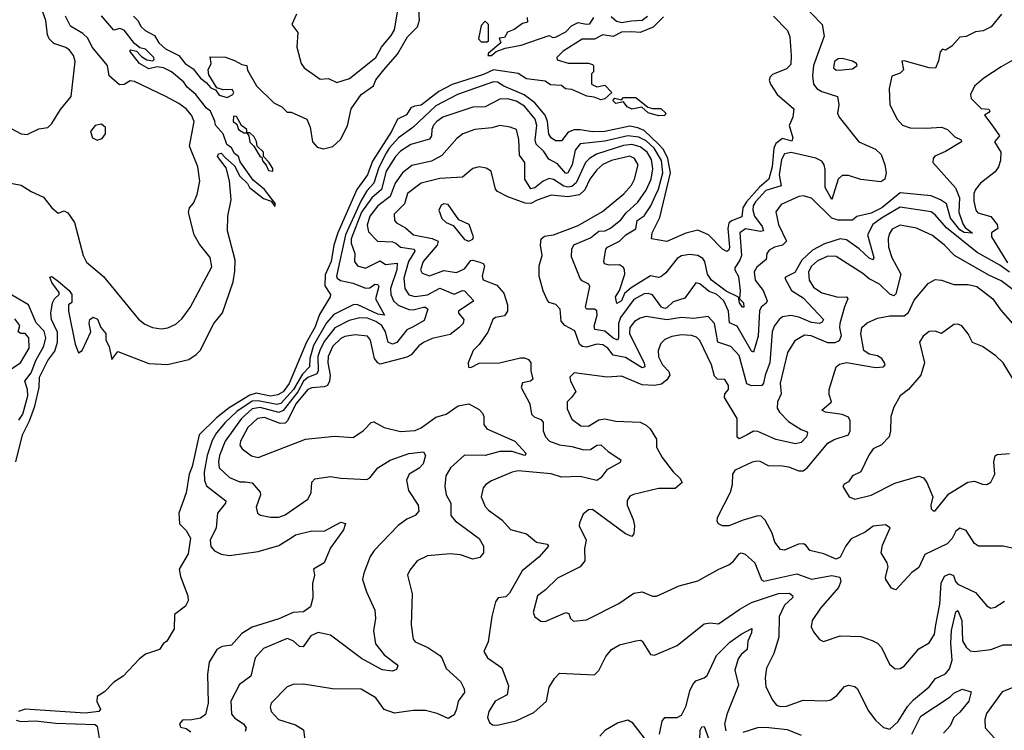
# Model space of a CAD drawing. Extents: x 1552033 to 1694788, y 811965 to 917215.
# Tile 150 of 256: x 1601399 to 1606170, y 864703 to 868148. Entities that reach past the tile are written whole.
import ezdxf

# ---------------------------------------------------------------- set-up
doc = ezdxf.new("R2010")
doc.units = 0

msp = doc.modelspace()

# ---------------------------------------------------------------- linework, layer by layer
at = {"layer": '0CON20XD'}
for points in [[(1601355, 867621.4), (1601406.7, 867595), (1601435, 867591.5), (1601491.5, 867618.5), (1601535, 867625.6), (1601555, 867644.2), (1601597.5, 867712.5), (1601648.8, 867775), (1601668.2, 867945), (1601659.1, 867975), (1601640.1, 868000.1), (1601623.1, 868013.1), (1601565, 868031.8), (1601541.2, 868055), (1601533.1, 868075), (1601526.1, 868143.9), (1601483.8, 868263.8)], [(1605187.7, 868227.7), (1605286.7, 868125), (1605297.3, 868067.3), (1605245.7, 867925), (1605240.2, 867875), (1605245.6, 867835.6), (1605260.8, 867815), (1605285, 867800.3), (1605362, 867775), (1605368.5, 867735), (1605361.2, 867695), (1605370.4, 867675), (1605465.4, 867555.4), (1605545, 867519.7), (1605572.7, 867495), (1605591.4, 867445), (1605597.6, 867405), (1605591.6, 867375), (1605572.3, 867362.3), (1605475, 867373.2), (1605415, 867393.3), (1605385, 867392.4), (1605364.3, 867375), (1605335, 867275.7), (1605302.2, 867335), (1605302.3, 867422.3), (1605297.5, 867445), (1605285, 867461.9), (1605256.3, 867476.3), (1605136.6, 867503.4), (1605105, 867497), (1605090.6, 867469.4), (1605079.6, 867395), (1605088, 867342), (1605015, 867320.1), (1604964.1, 867265), (1604952.7, 867245), (1604951.4, 867225), (1604960.1, 867195), (1604996.3, 867145), (1605003.5, 867125), (1604989, 867121), (1604916, 867134), (1604888.6, 867115), (1604896.4, 867005), (1604888.6, 866981.4), (1604863.8, 866945), (1604863.6, 866935), (1604882.3, 866902.3), (1604890.6, 866835), (1604886.7, 866795), (1604906.7, 866775), (1604907.8, 866755), (1604901.4, 866755), (1604887.3, 866775), (1604882.5, 866802.5), (1604822, 866832), (1604751.7, 866885), (1604732, 866915), (1604719.4, 866975), (1604709.8, 866989.8), (1604684.8, 867004.8), (1604645, 867008.9), (1604605, 867002.4), (1604585, 866989.4), (1604529.5, 866920.5), (1604505, 866901.1), (1604495, 866897.8), (1604455, 866906.2), (1604362.4, 866847.6), (1604328.9, 866821.1), (1604314.6, 866785), (1604292.5, 866772.5), (1604285.4, 866805), (1604305.3, 866834.7), (1604331.6, 866915), (1604330.4, 866935), (1604325, 866946.7), (1604305, 866959.3), (1604255, 866958.2), (1604233.3, 866965), (1604229.6, 866975), (1604239.1, 867035), (1604247.8, 867045), (1604305, 867074.3), (1604336.6, 867105), (1604385, 867134.7), (1604391, 867175), (1604425, 867197.8), (1604457.8, 867245), (1604478.3, 867291.7)], [(1601950.3, 868165), (1601972.6, 868142.6), (1601985.4, 868115), (1602006.9, 868095), (1602051.7, 868071.7), (1602073.3, 868035), (1602105, 868006.2), (1602170, 867975), (1602201.1, 867935), (1602239.6, 867909.6), (1602275, 867863.9), (1602303.4, 867843.4), (1602325, 867816.9), (1602348, 867808), (1602365, 867782.2), (1602405, 867770), (1602432.5, 867785), (1602437.5, 867795), (1602429.3, 867809.3), (1602385, 867807.5), (1602355, 867817.5), (1602315, 867880), (1602312.5, 867905), (1602327.5, 867935), (1602321.7, 867968.3), (1602396.4, 867966.4), (1602440.7, 867950.7), (1602475, 867930), (1602500, 867925), (1602503, 867903), (1602547, 867827), (1602630, 867745), (1602670, 867725), (1602695, 867700), (1602715, 867700), (1602790, 867665), (1602806.8, 867626.8), (1602818.1, 867555), (1602840.6, 867530.6), (1602871.3, 867521.3), (1602917.1, 867532.9), (1602953.6, 867566.4), (1602987.1, 867632.9), (1603005.7, 867715), (1603053.1, 867785), (1603112.7, 867827.3), (1603125, 867855.8), (1603162.9, 867905), (1603229.8, 867980.2), (1603277.8, 868065), (1603326.2, 868113.8), (1603335.7, 868145), (1603332.5, 868195)], [(1602741.1, 868175), (1602718.5, 868125), (1602746.8, 868085), (1602742.1, 868015), (1602762.9, 867935), (1602777.1, 867915), (1602855, 867858.8), (1602895, 867862), (1602935, 867842.9), (1602997, 867863), (1603125.3, 867965), (1603152.7, 868015), (1603199.2, 868070.8), (1603215, 868099.2), (1603230.2, 868185)], [(1606156.2, 868175), (1606106.4, 868113.6), (1606067, 868093), (1606030.7, 868089.3), (1605985, 868066.7), (1605955, 868063.3), (1605915, 868020), (1605885, 868000), (1605870, 868005), (1605858.3, 867991.7), (1605851.7, 867948.3), (1605836.4, 867913.6), (1605805.5, 867914.5), (1605685, 867948.9), (1605673.5, 867946.5), (1605681.2, 867905), (1605665, 867888), (1605625.5, 867874.5), (1605611.5, 867815), (1605615.6, 867735), (1605651.4, 867665), (1605677.1, 867637.1), (1605714, 867624), (1605791.5, 867621.5), (1605865, 867627.2), (1605894.5, 867615), (1605929.6, 867579.6), (1605960.8, 867565), (1605961.9, 867555), (1605885, 867509), (1605833, 867487), (1605824.6, 867475), (1605823.8, 867455), (1605933.1, 867333.1), (1605952.4, 867285), (1605949.3, 867215), (1605968.5, 867158.5), (1605980.7, 867140.7), (1606015, 867112.5), (1605975, 867116.9), (1605955, 867129.2), (1605909.6, 867185), (1605889, 867255), (1605860.8, 867275), (1605815, 867293.4), (1605665, 867307.7), (1605575.8, 867235), (1605525, 867210.5), (1605455, 867194.5), (1605433.6, 867176.4), (1605365, 867176.5), (1605335, 867185.9), (1605235, 867281.9), (1605195.5, 867294.5), (1605175, 867290.9), (1605088.5, 867251.5), (1605063.2, 867216.8), (1605075.8, 867155), (1605115.2, 867075), (1605095, 867055.2), (1605055.7, 867045), (1605030, 867030), (1605019.5, 867015), (1605015.5, 866985), (1604971.2, 866948.8), (1604957.7, 866925), (1604962.5, 866885), (1605001.5, 866835), (1605020.4, 866785), (1605015.8, 866774.2), (1604992.4, 866755), (1604984.1, 866735.9), (1604976.6, 866613.4), (1604955, 866535.7), (1604945, 866541.5), (1604875, 866661.5), (1604838.5, 866678.5), (1604833.6, 866735), (1604810.5, 866785), (1604775, 866817), (1604740.5, 866830.5), (1604695, 866867.5), (1604675, 866872), (1604621.4, 866798.6), (1604565, 866780.4), (1604535, 866751.7), (1604525, 866747.4), (1604508.3, 866755), (1604465, 866813.6), (1604445, 866821.2), (1604425, 866819), (1604375, 866790.7), (1604309.7, 866705), (1604300.6, 866675), (1604300.2, 866605), (1604295.2, 866594.8), (1604275, 866604.5), (1604235, 866638.7), (1604185.3, 866645.3), (1604183, 866663), (1604197.2, 866715), (1604196.3, 866736.3), (1604185, 866744.7), (1604146, 866745), (1604140.6, 866755), (1604161.5, 866855), (1604156.3, 866866.3), (1604125, 866881.3), (1604115, 866893.1), (1604072.4, 866997.6), (1604073.9, 867035), (1604084.1, 867055.9), (1604165, 867091), (1604205, 867122), (1604235.8, 867125), (1604262.4, 867137.6), (1604311.7, 867178.3), (1604338.4, 867211.6), (1604395, 867263.1), (1604435, 867321.2), (1604459.2, 867375), (1604467.4, 867425), (1604460.3, 867470.3), (1604439.7, 867505), (1604405, 867530.7), (1604365, 867543), (1604325, 867538.5), (1604193.8, 867496.2), (1604159.7, 867475), (1604140.8, 867455), (1604095, 867357.3), (1604075, 867338.5), (1604055, 867335.4), (1604035, 867340.7), (1603985, 867373.5), (1603965, 867378.3), (1603935, 867365.6), (1603895, 867332), (1603875, 867327.9), (1603847.4, 867375), (1603847.3, 867455), (1603820.4, 867490.4), (1603817.6, 867567.6), (1603806.7, 867615), (1603775, 867627.5), (1603725, 867634.2), (1603686.7, 867623.3), (1603605, 867615.9), (1603545.7, 867595), (1603517.5, 867572.5), (1603445, 867489.7), (1603395, 867462.7), (1603299.2, 867440.8), (1603253.9, 867405), (1603217.9, 867355), (1603195, 867291.3), (1603134.4, 867245.6), (1603095, 867196), (1603082.2, 867152.2), (1603089, 867119), (1603133.5, 867073.5), (1603205, 867071.2), (1603222.1, 867065), (1603244.8, 867044.8), (1603310.9, 867035), (1603313.3, 867025), (1603283.1, 866975), (1603260.4, 866895), (1603265.2, 866845), (1603285, 866814.8), (1603315, 866806.2), (1603375, 866814.6), (1603435, 866846.6), (1603505, 866817.1), (1603545, 866835.4), (1603553.8, 866833.8), (1603600, 866785), (1603525.6, 866735), (1603525.8, 866725), (1603551.5, 866695), (1603547.3, 866675), (1603529.2, 866655), (1603485, 866621.6), (1603398, 866602), (1603355, 866582.5), (1603332.8, 866567.2), (1603296.2, 866523.8)], [(1601380.7, 866005), (1601412.1, 866135), (1601447.3, 866202.7), (1601472.8, 866275), (1601494.2, 866365), (1601495.5, 866415), (1601534.8, 866495), (1601568.8, 866541.2), (1601583.1, 866585), (1601583, 866633), (1601552.5, 866695), (1601550, 866725), (1601557.5, 866775), (1601567.5, 866795), (1601591.2, 866815), (1601590, 866825), (1601554.1, 866874.1), (1601545, 866900), (1601555, 866902.5), (1601585, 866880.4), (1601638.9, 866835), (1601652.5, 866815), (1601652.5, 866777.5), (1601636, 866765), (1601635.6, 866735), (1601668, 866575), (1601683.6, 866533.6), (1601702.5, 866545), (1601744, 866635), (1601735.3, 866675), (1601738.9, 866695), (1601755.4, 866705.4), (1601776.6, 866696.6), (1601792.9, 866655), (1601817.2, 866627.2), (1601816.9, 866595), (1601833.4, 866563.4), (1601845, 866500), (1601875, 866540), (1602025, 866481.4), (1602115, 866475.7), (1602218.7, 866501.3), (1602255, 866524.3), (1602273.1, 866545), (1602340, 866675), (1602382.6, 866727.4), (1602433.6, 866876.4), (1602441.5, 866928.5), (1602442.7, 866982.7), (1602406.7, 867125), (1602407.5, 867195), (1602424, 867275), (1602415.9, 867365.9), (1602400, 867430), (1602357.5, 867485), (1602361.7, 867498.3), (1602375, 867500), (1602395, 867480), (1602439.3, 867439.3), (1602465, 867390), (1602503, 867353), (1602512.5, 867335), (1602581.2, 867281.2), (1602618.3, 867268.3), (1602635, 867242.5), (1602638.8, 867255), (1602585.8, 867325), (1602530.2, 867370.2), (1602468.2, 867458.2), (1602458.9, 867485), (1602439.5, 867499.5), (1602425, 867526.7), (1602402.7, 867542.7), (1602385.2, 867595), (1602347.1, 867637.1), (1602345, 867656.7), (1602323.6, 867705), (1602305, 867718.9), (1602252.5, 867785), (1602210.4, 867820.4), (1602194.4, 867845), (1602135, 867895.2), (1602096.2, 867915), (1602065, 867920), (1602025, 867909.4), (1601979.6, 867935), (1601932.5, 867995), (1601938.3, 868001.7), (1601965.8, 867995.8), (1601989.1, 867969.1), (1602015, 867952.5), (1602045, 867948), (1602050.8, 867955), (1602048.5, 867965), (1602008.2, 868005), (1601980.6, 868010.6), (1601955, 868031.9), (1601905, 868097.8), (1601884.3, 868105.7), (1601855, 868097.5), (1601796.2, 868166.2)], [(1604518.3, 868161.7), (1604468.5, 868111.5), (1604405, 868086.2), (1604365, 868089.7), (1604315, 868087.8), (1604275, 868067.1), (1604225, 868074.6), (1604185, 868053.1), (1604125, 868053.8), (1604032.2, 867995), (1604002.5, 867965), (1604003, 867953), (1604057, 867937), (1604155, 867937.5), (1604175, 867930), (1604180, 867925), (1604180, 867895), (1604170, 867885), (1604170, 867835), (1604195, 867822.5), (1604235, 867830), (1604267.5, 867795), (1604235, 867764.2), (1604215, 867760), (1604182.7, 867772.7), (1604146.4, 867776.4), (1604075, 867810), (1604043.2, 867813.2), (1604025, 867828.1), (1603971.8, 867831.8), (1603945, 867849.4), (1603855, 867860.8), (1603815, 867887.3), (1603695, 867905.3), (1603647.1, 867882.9), (1603495, 867834.2), (1603430.8, 867799.2), (1603345, 867733.1), (1603312, 867728), (1603295, 867720), (1603273, 867687), (1603230, 867665), (1603201, 867605), (1603108.6, 867461.4), (1603084.5, 867395), (1603033, 867325), (1602940.9, 867115), (1602920.6, 867055), (1602908.3, 866975), (1602879.7, 866910.3), (1602878.4, 866858.4), (1602905.8, 866815), (1602904, 866805), (1602851.1, 866718.9), (1602829.6, 866655), (1602788.8, 866585), (1602705.5, 866385), (1602675, 866344.4), (1602650.4, 866329.6), (1602615, 866322.6), (1602545, 866336.8), (1602515, 866328.4), (1602414, 866266), (1602352.4, 866217.6), (1602269.2, 866135), (1602235, 865981.2), (1602220.9, 865945), (1602205.3, 865854.7), (1602170, 865755), (1602174.1, 865704.1), (1602205, 865672.5), (1602227.5, 865635), (1602215, 865559.2), (1602171.9, 865485), (1602178.3, 865448.3), (1602214, 865355), (1602215, 865330), (1602202.5, 865305), (1602150, 865265), (1602148, 865195), (1602112.5, 865135), (1602095, 865122.5), (1602075.8, 865094.2), (1602008.1, 865071.9), (1601980, 865050), (1601900.6, 864965), (1601855, 864936.7), (1601809.6, 864890.4), (1601775, 864867.1), (1601773.5, 864843.5), (1601791.2, 864805), (1601782.5, 864795), (1601716.4, 864786.4), (1601425, 864806.2), (1601393.8, 864795)], [(1601882.7, 867832.7), (1601832.1, 867875), (1601824.6, 867925), (1601750.4, 868015), (1601728.6, 868058.6), (1601705, 868080.8), (1601645.9, 868115.9), (1601620.5, 868165)], [(1605051.1, 868165), (1605120, 868095), (1605130, 868065), (1605137.5, 867975), (1605135, 867930), (1605115, 867909.4), (1605047.4, 867882.6), (1605035, 867871.2), (1605031.1, 867855), (1605036.9, 867835), (1605069.4, 867785), (1605150, 867715), (1605144.8, 867675), (1605126.7, 867635), (1605144.8, 867575), (1605140.4, 867559.6), (1605095, 867571.6), (1605062.5, 867547.5), (1605052.4, 867525), (1605044.7, 867435), (1605029, 867375), (1604983.9, 867336.1), (1604920.3, 867265), (1604902.8, 867235), (1604898.3, 867191.7), (1604847.7, 867172.3), (1604835, 867161.2), (1604830, 867135), (1604838.8, 867045), (1604835, 867030.3), (1604825, 867024.8), (1604805, 867035.2), (1604736.6, 867105), (1604685, 867128.1), (1604627, 867113), (1604535, 867073.3), (1604460, 867085), (1604464.2, 867115), (1604501.6, 867188.4), (1604552.1, 867405), (1604539.6, 867475), (1604518.4, 867518.4), (1604495, 867544.7), (1604425, 867611.3), (1604395, 867624.2), (1604355, 867631.5), (1604235, 867606.4), (1604175, 867603.8), (1604115.5, 867614.5), (1604085, 867613.7), (1604057.3, 867602.7), (1604025, 867560.5), (1603995, 867560.8), (1603975, 867574.6), (1603963, 867593), (1603956.6, 867655), (1603945.5, 867685.5), (1603895.2, 867745), (1603843.5, 867783.5), (1603745.1, 867825.1), (1603715, 867844.7), (1603695, 867847.3), (1603521.2, 867785), (1603415, 867730.3), (1603304.4, 867625.6), (1603235, 867574.8), (1603189.2, 867525), (1603175, 867501), (1603139.2, 867430.8), (1603114.4, 867355.6), (1603081.6, 867318.4), (1603051.7, 867268.3), (1602978.4, 867105), (1602934.5, 866905), (1602937.3, 866895), (1602953.1, 866883.1), (1603015, 866871.1), (1603075, 866845.9), (1603095, 866847.5), (1603120, 866865), (1603135, 866864.5), (1603139.8, 866855), (1603122.8, 866795), (1603166.2, 866715), (1603135, 866720.6), (1603035, 866767.5), (1603015, 866764.9), (1602921.7, 866718.3), (1602885, 866679), (1602822, 866568), (1602805.4, 866505), (1602802.6, 866465), (1602769.9, 866430.1), (1602725.1, 866354.9), (1602665, 866287.7), (1602645, 866282.8), (1602555, 866301), (1602525, 866298.8), (1602451.2, 866248.8), (1602394.8, 866195), (1602352.3, 866145), (1602332.3, 866107.7), (1602307.6, 866035), (1602292.6, 865955), (1602293.9, 865913.9), (1602305, 865888.5), (1602398.2, 865815), (1602397.1, 865805), (1602357.5, 865755), (1602350.9, 865685), (1602322.3, 865625), (1602324.8, 865594.8), (1602343.2, 865573.2), (1602375, 865556.4), (1602415, 865551.3), (1602555, 865569.6), (1602655, 865599.4), (1602714.1, 865635.9), (1602735, 865650), (1602815, 865670), (1602875, 865668.9), (1602955, 865711.5), (1602978, 865705), (1602967.5, 865675), (1602905, 865588.1), (1602874.3, 865515.7), (1602822.5, 865485), (1602827.8, 865455), (1602817.4, 865415), (1602819.4, 865345), (1602808, 865302), (1602775, 865276.9), (1602725, 865274.7), (1602655, 865243.9), (1602525, 865203.8), (1602475, 865172.2), (1602425, 865116.4), (1602380.8, 865109.2), (1602355, 865095.6), (1602317.3, 865032.7), (1602309.3, 864975), (1602312.4, 864835), (1602300.1, 864779.9), (1602275, 864761.9), (1602233.3, 864753.3), (1602187.5, 864752.5), (1602173.8, 864735), (1602176.7, 864725)], [(1603665, 868040), (1603670, 868045), (1603670, 868125), (1603655, 868140), (1603635, 868120), (1603622.5, 868055), (1603635, 868040), (1603665, 868040)], [(1603858.3, 868158.3), (1603860, 868135), (1603835, 868130), (1603795, 868100), (1603763, 868087), (1603748.3, 868061.7), (1603721.7, 868058.3), (1603730, 868035), (1603670, 867985), (1603667.5, 867975), (1603685, 867973.8), (1603707.1, 867992.9), (1603750.9, 868009.1), (1603828.8, 868025), (1603965, 868071.2), (1603982.1, 868062.1), (1603995, 868063.3), (1604045, 868089.2), (1604072.2, 868117.8), (1604105, 868134.6), (1604145, 868125.4), (1604161.5, 868128.5), (1604181.7, 868158.3)], [(1604265, 868163.1), (1604291, 868141), (1604315, 868133.7), (1604363, 868143), (1604415, 868144.7), (1604441.6, 868165)], [(1605355, 867903.8), (1605385, 867904.7), (1605435, 867909.2), (1605456.9, 867925), (1605453.1, 867935), (1605435, 867947.1), (1605385, 867960), (1605365, 867958.2), (1605347.5, 867945), (1605342.7, 867915), (1605355, 867903.8)], [(1606245, 867970.5), (1606155, 867920), (1606070.8, 867865), (1606025, 867825.8), (1606006.2, 867785), (1606010, 867765), (1606058, 867718), (1606095, 867713.8), (1606099.4, 867705), (1606095, 867698), (1606074.2, 867685), (1606115, 867631.1), (1606146.2, 867585), (1606122.8, 867555), (1606152.8, 867505), (1606152.2, 867465), (1606142.2, 867435), (1606125, 867409.6), (1606054.8, 867355.2), (1606030.6, 867325), (1606022.7, 867305), (1606021.9, 867268.1), (1606032.1, 867225), (1606041.3, 867211.3), (1606105, 867193), (1606134.8, 867155), (1606139.2, 867135), (1606107.1, 867115), (1606107.6, 867095), (1606185, 866969.3)], [(1601315, 867364.2), (1601406.3, 867346.3), (1601455, 867314.4), (1601515, 867287.1), (1601555, 867235.8), (1601585, 867210), (1601615, 867220.6), (1601631.9, 867211.9), (1601665, 867164), (1601707.4, 867005), (1601722.6, 866972.6), (1601805, 866902.9), (1601975, 866695.8), (1602005, 866672.6), (1602043.3, 866655), (1602085, 866648.6), (1602116.6, 866653.4), (1602155, 866672.5), (1602185, 866697.4), (1602225, 866753.2), (1602330.2, 866949.8), (1602321.7, 866995), (1602270.4, 867060.4), (1602244.8, 867105), (1602216.7, 867213.3), (1602221.6, 867235), (1602241, 867259), (1602259.5, 867300.5), (1602272.6, 867365), (1602262.4, 867435), (1602222.2, 867535), (1602243.8, 867655), (1602231.5, 867685), (1602205.1, 867715.1), (1602170.9, 867740.9), (1602108, 867775), (1601955, 867847.8), (1601935, 867850.7), (1601905, 867833.9), (1601882.7, 867832.7)], [(1604478.3, 867291.7), (1604494.2, 867325.8), (1604514.7, 867405), (1604509.1, 867465), (1604473.6, 867525), (1604435, 867559.8), (1604399, 867579), (1604345, 867584.1), (1604235, 867558.8), (1604115, 867546.1), (1604091.1, 867515), (1604076.1, 867443.9), (1604055, 867406.1), (1604045, 867402.7), (1604005, 867449.6), (1603962.2, 867472.2), (1603938.3, 867508.3), (1603901.7, 867545), (1603896.6, 867565), (1603904.6, 867635), (1603897, 867665), (1603845, 867728.5), (1603805, 867752.3), (1603765, 867764.8), (1603725, 867763.2), (1603655, 867725.4), (1603594, 867724), (1603448.9, 867675), (1603419.6, 867655), (1603403.9, 867636.1), (1603395.9, 867615), (1603394.7, 867585), (1603385, 867568.2), (1603295, 867543.3), (1603245, 867510.9), (1603219.8, 867485), (1603175, 867413.9), (1603152.6, 867325), (1603105.7, 867285), (1603055, 867215.5), (1603005.4, 867085), (1603005.2, 867065), (1603023.8, 867015), (1603020.9, 866975), (1603036, 866955), (1603075, 866944.1), (1603145, 866979.3), (1603171.7, 866961.7), (1603227.9, 866967.9), (1603226.3, 866935), (1603196.1, 866845), (1603197.1, 866815), (1603211.1, 866785), (1603233.5, 866763.5), (1603285, 866742.2), (1603305, 866741.5), (1603355, 866754.7), (1603365, 866754.6), (1603376, 866745), (1603359.7, 866690.3), (1603305, 866659.3), (1603274.6, 866645), (1603226.4, 866583.6), (1603205, 866574.8), (1603184.8, 866584.8), (1603172.1, 866635), (1603154.4, 866665), (1603125, 866684.6), (1603085, 866700.3), (1603047.6, 866702.4), (1602995, 866689.8), (1602925.7, 866654.3), (1602875, 866587.9), (1602852.7, 866545), (1602844.5, 866515), (1602844.6, 866445), (1602839.6, 866430.4), (1602795, 866413.1), (1602775, 866395.5), (1602746.4, 866343.6), (1602675, 866252.8), (1602655, 866244), (1602565, 866268.5), (1602525, 866260.9), (1602473.9, 866215), (1602395.5, 866105), (1602366.5, 866035), (1602361.8, 866005), (1602366.1, 865975), (1602415, 865928), (1602465, 865907.9), (1602491.7, 865908.3), (1602525, 865902), (1602565, 865857.5), (1602565.8, 865845), (1602544.3, 865785), (1602551.2, 865755), (1602565.5, 865745.5), (1602614, 865736), (1602655, 865736.7), (1602685, 865747.9), (1602795, 865822.9), (1602811.1, 865855), (1602814.7, 865905.3), (1602828.6, 865921.4), (1602905, 865933.6), (1602954.6, 865924.6), (1603080.5, 865919.5), (1603095, 865927.7), (1603133.8, 865975), (1603195, 866012), (1603285, 866044.6), (1603355, 866053.1), (1603366.2, 866035), (1603354.5, 865995), (1603335, 865973.6), (1603286.7, 865945), (1603273.5, 865915), (1603283.3, 865865), (1603330.5, 865795), (1603333.1, 865765), (1603315.8, 865745), (1603275, 865726.2), (1603233.6, 865696.4), (1603154.8, 865615.2), (1603116, 865575), (1603096.6, 865545), (1603066.2, 865465), (1603060.9, 865435), (1603079.1, 865375), (1603120.3, 865285), (1603122.8, 865245), (1603114.1, 865185), (1603122.4, 865122.4), (1603165, 865068.5), (1603225, 865024), (1603231.4, 865015), (1603225, 864997.5), (1603205, 864989.4), (1603155, 864996.9), (1603055, 865051.3), (1602905, 865164), (1602845, 865176.9), (1602809.5, 865160.5), (1602772.6, 865107.4), (1602755, 865110), (1602725, 865136.2), (1602695, 865147.9), (1602581, 865099), (1602540.7, 865055), (1602518.9, 864965), (1602464.5, 864925), (1602422.6, 864845), (1602425, 864781.1), (1602441.3, 864761.3), (1602483.5, 864735), (1602496.5, 864715), (1602492, 864698)], [(1604495, 867682.5), (1604445, 867696.7), (1604413.3, 867723.3), (1604365, 867714), (1604342.5, 867725), (1604325, 867750), (1604288, 867742), (1604273.6, 867756.4), (1604283.3, 867766.7), (1604315, 867760), (1604325, 867770), (1604385, 867770), (1604443, 867723), (1604465, 867716.7), (1604505, 867717.5), (1604530, 867695), (1604525, 867683.3), (1604495, 867682.5)], [(1602485, 867598.8), (1602495, 867600), (1602500, 867600), (1602500, 867615), (1602473.3, 867635), (1602449.3, 867679.3), (1602435, 867680), (1602434.2, 867655), (1602452, 867642), (1602458.6, 867615), (1602485, 867598.8)], [(1601775, 867563.9), (1601798.2, 867571.8), (1601815.7, 867595), (1601815.3, 867625), (1601795, 867641.2), (1601765, 867635.4), (1601742.4, 867605), (1601751.8, 867575), (1601775, 867563.9)], [(1602625, 867413.3), (1602626.2, 867426.2), (1602607, 867457), (1602580, 867485), (1602580, 867505), (1602550, 867535), (1602547, 867557), (1602535, 867580), (1602515, 867600), (1602500, 867600), (1602510, 867585), (1602515, 867553.3), (1602534.2, 867534.2), (1602565, 867483.3), (1602571.7, 867481.7), (1602575, 867463.8), (1602593, 867443), (1602605, 867416.7), (1602625, 867413.3)], [(1606195, 866923.3), (1606147.6, 866957.6), (1606038.8, 867018.8), (1605889.2, 867139.2), (1605835, 867202.5), (1605815, 867216.3), (1605665, 867239.7), (1605574.5, 867185.5), (1605532.9, 867155), (1605506.5, 867105), (1605537.1, 866995), (1605535, 866983.3), (1605515, 866991.9), (1605466.9, 867036.9), (1605405, 867080), (1605375, 867086.1), (1605299.4, 867060.6), (1605240.1, 867029.9), (1605188.3, 866981.7), (1605155, 866922), (1605109.5, 866900.5), (1605106.2, 866895), (1605138.6, 866835), (1605195, 866800), (1605293.3, 866695), (1605288.1, 866681.9), (1605275, 866674.8), (1605235, 866680.2), (1605175, 866705.5), (1605135, 866714.4), (1605095, 866707.1), (1605078.8, 866695), (1605055, 866661.5), (1605045.2, 866635), (1605033.1, 866485), (1605010.9, 866425), (1605003.8, 866386.2), (1604995, 866373.8), (1604945, 866372.4), (1604922.5, 866382.5), (1604885, 866520), (1604845, 866563.5), (1604781.4, 866585), (1604765, 866674.4), (1604735, 866709.2), (1604665, 866700), (1604605, 866703.4), (1604535, 866692.6), (1604435, 866708.3), (1604405, 866701.3), (1604378.5, 866685), (1604355, 866655.6), (1604353.6, 866626.4), (1604425, 866483.3), (1604428.4, 866465), (1604415, 866460.7), (1604335, 866511.1), (1604275, 866521.6), (1604249.1, 866555), (1604225, 866572), (1604195, 866574.7), (1604145, 866560.2), (1604123.9, 866563.9), (1604111.9, 866575), (1604089.4, 866639.4), (1604040.6, 866665), (1604023.1, 866686.9), (1604018.5, 866745), (1603997.3, 866767.3), (1603965, 866777.5), (1603955, 866790), (1603935, 866833.8), (1603915.4, 866905), (1603915.7, 866955), (1603930.5, 867005), (1603922.9, 867055), (1603926.5, 867085), (1603941.3, 867098.7), (1603985, 867105.4), (1604105, 867149.6), (1604222.5, 867217.5), (1604325.9, 867304.1), (1604363.4, 867345), (1604377.7, 867375), (1604395.2, 867445), (1604378.2, 867475), (1604355, 867486.7), (1604267.3, 867465), (1604224.7, 867445.3), (1604195, 867420), (1604162.4, 867375), (1604137, 867323), (1604111.5, 867298.5), (1604055, 867288.5), (1603975, 867297.2), (1603907.1, 867272.9)], [(1603907.1, 867272.9), (1603875, 867256.8), (1603848.3, 867258.3), (1603765, 867288.5), (1603715, 867314.4), (1603705, 867325.8), (1603682.8, 867412.8), (1603658.8, 867428.8), (1603625, 867433.8), (1603595, 867427.1), (1603545, 867384.6), (1603435, 867378.4), (1603345, 867355.4), (1603277.7, 867305), (1603263.1, 867255), (1603213.8, 867205), (1603214.7, 867174.7), (1603225, 867162.7), (1603269.1, 867139.1), (1603306.9, 867105), (1603397, 867087), (1603426.5, 867075), (1603421.4, 867055), (1603354.7, 866975), (1603341.8, 866935), (1603348.8, 866918.8), (1603385, 866905.4), (1603455, 866931.4), (1603515, 866922.8), (1603555, 866940), (1603585, 866980.3), (1603595, 866982.7), (1603628.3, 866971.7), (1603645.2, 866965.2), (1603651.9, 866955), (1603640, 866905), (1603645, 866887.1), (1603711, 866861), (1603745, 866822.2), (1603762, 866765), (1603762.1, 866735), (1603748.1, 866711.9), (1603705, 866704.5), (1603691.1, 866695), (1603667.3, 866632.7), (1603625, 866573.8), (1603596.2, 866545), (1603571.5, 866485), (1603573.8, 866463.8), (1603585, 866461.9), (1603625, 866482.9), (1603723.3, 866485), (1603825, 866509.1), (1603845, 866509.4), (1603865, 866500), (1603875.4, 866485), (1603876.2, 866445), (1603885.5, 866404.5), (1603874.4, 866395.6), (1603835, 866388.2), (1603828.5, 866365), (1603871.1, 866285), (1603878.6, 866235), (1603892, 866222), (1603925, 866209.2), (1603935, 866197.1), (1603935.8, 866155), (1603946.1, 866125), (1603965.6, 866105), (1604015, 866087.6), (1604075, 866079.7), (1604132.3, 866062.3), (1604165, 866064.7), (1604195, 866085.3), (1604215, 866086.4), (1604250, 866055), (1604311.2, 866015), (1604308.3, 866001.7), (1604244.7, 865965.3), (1604215, 865926.7), (1604196, 865914), (1604115, 865934), (1604025, 865930.4), (1603975, 865946.3), (1603815, 865960.6), (1603785, 865954.7), (1603685, 865913.2), (1603657.5, 865895), (1603645, 865878.1), (1603634.5, 865835), (1603655, 865788), (1603670.5, 865770.5), (1603735, 865723.1), (1603776.6, 865676.6), (1603855, 865655.7), (1603903.8, 865615), (1603955, 865605.8), (1603961.2, 865595), (1603915, 865542.1), (1603833.7, 865476.3), (1603771.9, 865368.1), (1603755, 865350.9), (1603718.1, 865345), (1603704.8, 865325.2), (1603687.2, 865255), (1603668.5, 865131.5), (1603648, 865085), (1603666, 865055), (1603735.9, 865005.9), (1603768.1, 864918.1), (1603760.9, 864875), (1603702.7, 864845), (1603671.8, 864795), (1603665.5, 864765), (1603675, 864740.8), (1603689.5, 864729.5), (1603712.1, 864727.9), (1603805, 864749.2), (1603890.3, 864789.7), (1603951.9, 864845), (1603965, 864912), (1603990.6, 864955), (1604015, 864979.4), (1604185, 864972.5), (1604205, 864992.5), (1604238.6, 865061.4), (1604266.9, 865095), (1604305, 865117.3), (1604385, 865136.4), (1604405, 865140), (1604415, 865135.7), (1604455, 865070), (1604475, 865068), (1604585, 865114.2), (1604715, 865220), (1604744.3, 865224.3), (1604785, 865218.6), (1604888.8, 865291.2), (1604945, 865322.9), (1605075, 865366.6), (1605128.4, 865368.4), (1605145.5, 865355), (1605142.9, 865345), (1605105, 865310), (1605078.9, 865255), (1605078, 865155), (1605053.8, 865076.2), (1605018.2, 865005), (1605011.9, 864958.1), (1605015, 864914), (1605048.1, 864848.1), (1605065.8, 864825.8), (1605085, 864819.2), (1605115, 864820.9), (1605195, 864849.1), (1605305, 864846.1), (1605329.3, 864850.7), (1605358.5, 864871.5), (1605395, 864915.5), (1605415, 864921.8), (1605445, 864916.2), (1605458.2, 864905), (1605509.5, 864799.5), (1605545, 864752.5), (1605585, 864716.9), (1605615, 864709.2), (1605655, 864745.6), (1605701.6, 864818.4), (1605729.5, 864850.5), (1605805.8, 864914.2), (1605836.3, 864953.7), (1605885, 864977.3), (1605905, 865001.8), (1605916.5, 865043.5), (1605910.1, 865125), (1605913.8, 865186.2), (1605935, 865276.7), (1605945, 865284.2), (1605964.4, 865235), (1605966.6, 865136.6), (1605985, 865106.1), (1606005, 865089.1), (1606025, 865084.5), (1606105, 865094.7), (1606165, 865118.2), (1606245, 865118.2)], [(1603575, 867074.5), (1603595, 867083.3), (1603598, 867095), (1603577.5, 867155), (1603527.3, 867177.3), (1603475, 867251.5), (1603455, 867255.5), (1603441.7, 867248.3), (1603430.5, 867225), (1603445, 867184), (1603466, 867165), (1603499.8, 867149.8), (1603555, 867082), (1603575, 867074.5)], [(1606225, 866828.9), (1606155, 866882.7), (1606095, 866909.1), (1605928.6, 867005), (1605880, 867055), (1605821.3, 867101.3), (1605745, 867136.6), (1605665, 867151.5), (1605627.3, 867132.7), (1605612, 867108), (1605607.5, 867087.5), (1605609.4, 867045), (1605624.7, 866995), (1605667.8, 866915), (1605645, 866818.8), (1605635, 866809.2), (1605615, 866818), (1605565, 866866.3), (1605515, 866891.2), (1605485, 866917.6), (1605355, 866999.7), (1605315, 867001.4), (1605265, 866979.3), (1605235, 866953.6), (1605221.1, 866925), (1605224.5, 866884.5), (1605245, 866851.8), (1605285, 866823.9), (1605365, 866803.1), (1605405, 866804), (1605412.5, 866795), (1605395, 866756.2), (1605372.3, 866675), (1605370.6, 866655), (1605379.6, 866615), (1605369.3, 866590.7), (1605349, 866581), (1605315, 866582.2), (1605234.8, 866615.2), (1605201.7, 866618.3), (1605155, 866591.9), (1605118.8, 866535), (1605084.5, 866385.5), (1605089.5, 866335), (1605070.6, 866295), (1605070, 866265), (1605081.2, 866245), (1605125, 866200.7), (1605185, 866161.8), (1605211.4, 866151.4), (1605216.5, 866145), (1605212.1, 866125), (1605185, 866098.5), (1605158.7, 866091.3), (1605062.1, 866112.1), (1604975, 866152.2), (1604955, 866153.3), (1604924.3, 866135.7), (1604885.5, 866115.5), (1604875, 866123.5), (1604875.2, 866215), (1604814.2, 866315.8), (1604815.8, 866335), (1604833.1, 866355), (1604834.3, 866375), (1604815, 866403.3), (1604780, 866405), (1604765, 866420), (1604751.8, 866475), (1604695, 866592.5), (1604679.1, 866609.1), (1604655, 866617.4), (1604605, 866619.6), (1604558.5, 866611.5), (1604525, 866598.2), (1604505, 866578.5), (1604492.7, 866545), (1604493.7, 866513.7), (1604513.9, 866475), (1604545, 866441.9), (1604548.5, 866425), (1604535, 866402.2), (1604508.9, 866381.1), (1604475, 866374), (1604415, 866378.4), (1604315, 866420), (1604245, 866415.3), (1604085, 866435.8), (1604064.2, 866415), (1604067.5, 866395), (1604094.3, 866345), (1604073.1, 866316.9), (1604051.9, 866295), (1604051.2, 866261.2), (1604075, 866211.4), (1604118.8, 866178.8), (1604155, 866178.2), (1604205, 866208.9), (1604235, 866213.8), (1604288, 866202), (1604405, 866196.2), (1604435, 866182.7), (1604453.5, 866165), (1604484.2, 866115), (1604484.4, 866075), (1604511.6, 866025), (1604565, 865955.6), (1604598.1, 865925), (1604608.6, 865905), (1604575, 865874.6), (1604495, 865874.7), (1604373, 865847), (1604355, 865837.5), (1604343.3, 865816.7), (1604342.4, 865795), (1604371.9, 865725), (1604378.2, 865695), (1604375.4, 865655), (1604365, 865642.9), (1604335, 865656.2), (1604175, 865774.3), (1604155, 865772), (1604128.8, 865751.2), (1604111.2, 865708.8), (1604109.2, 865695), (1604143.3, 865625), (1604135.5, 865585), (1604137.7, 865525), (1604115, 865496.2), (1604005, 865440.6), (1603946.5, 865383.5), (1603907.8, 865355), (1603887.5, 865275), (1603895, 865253.8), (1603925, 865232), (1603945, 865230.8), (1604045, 865274.2), (1604059.2, 865269.2), (1604068, 865245), (1604082.6, 865232.6), (1604145, 865238.1), (1604301.9, 865318.1), (1604375, 865368.2), (1604415, 865374.4), (1604465, 865352.9), (1604485, 865354.2), (1604595, 865403.3), (1604685, 865428.2), (1604786.2, 865485), (1604835, 865504.5), (1604857.3, 865522.7), (1604885, 865558.7), (1604895, 865563.3), (1604915, 865556.4), (1604961.5, 865515), (1604992.8, 865432.8), (1605005, 865426.9), (1605165, 865461), (1605235, 865435.3), (1605335, 865454.1), (1605373.6, 865445), (1605378.4, 865425), (1605366.9, 865395), (1605278.5, 865295), (1605238.6, 865235), (1605234.4, 865205), (1605245, 865181.2), (1605275, 865143.3), (1605294.1, 865134.1), (1605375, 865161.9), (1605475, 865158.5), (1605529.1, 865139.1), (1605555.8, 865125), (1605574.2, 865105), (1605613.7, 865023.7), (1605641.7, 865001.7), (1605665, 865002.5), (1605685, 865014.2), (1605755, 865098.9), (1605805, 865127.5), (1605831.5, 865168.5), (1605838.4, 865215), (1605858.2, 865315), (1605863.7, 865416.3), (1605880.1, 865449.9), (1605905, 865462.4), (1605924.1, 865454.1), (1605933.8, 865425), (1605945, 865411.3), (1606030.9, 865370.9), (1606085, 865306.2), (1606105, 865296), (1606125, 865300.8), (1606171.2, 865328.8)], [(1606215.6, 865584.4), (1606165, 865595.8), (1606045, 865595.6), (1606025, 865609.2), (1605985, 865672.2), (1605955, 865682.5), (1605935, 865668.1), (1605917.2, 865632.8), (1605893.3, 865606.7), (1605784, 865556), (1605755, 865492), (1605722.5, 865467.5), (1605645, 865384), (1605622.9, 865392.9), (1605596.2, 865435), (1605593.8, 865445), (1605607.5, 865495), (1605602.5, 865515), (1605573.4, 865563.4), (1605579.5, 865600.5), (1605616.2, 865685), (1605595, 865698.5), (1605535, 865692.6), (1605495, 865663.5), (1605428.1, 865631.9), (1605402, 865598), (1605375, 865543.1), (1605355, 865532.2), (1605295, 865558.8), (1605227.5, 865575), (1605209.7, 865599.7), (1605197, 865607), (1605172.9, 865605), (1605105, 865576.2), (1605085, 865580), (1605058.5, 865615), (1605045, 865658), (1605011.4, 865721.4), (1604991.1, 865741.1), (1604975, 865742.2), (1604905, 865722.5), (1604835, 865693.8), (1604804.6, 865694.6), (1604784.5, 865704.5), (1604778.6, 865715), (1604780, 865735), (1604843.2, 865856.8), (1604852.5, 865895), (1604853.8, 865945), (1604866.7, 865965), (1604950, 866005), (1604971.3, 866008.7), (1604985, 866007.8), (1605025, 865986.4), (1605095, 865984.6), (1605125, 865981.1), (1605175, 865961.2), (1605195, 865960.8), (1605215, 865976), (1605314.8, 866095.2), (1605345, 866112.1), (1605415, 866136), (1605422.5, 866155), (1605423.7, 866203.7), (1605415, 866221.3), (1605385, 866234.2), (1605303.8, 866245), (1605286, 866255), (1605332, 866295), (1605321.1, 866331.1), (1605320.7, 866355), (1605354.6, 866465), (1605371.4, 866478.6), (1605405, 866485.4), (1605545, 866462), (1605585, 866465.8), (1605591.9, 866475), (1605590, 866485), (1605575.8, 866505.8), (1605555, 866517.7), (1605515, 866526.7), (1605489.2, 866545), (1605474.8, 866625), (1605479.5, 866655), (1605505, 866678.9), (1605555, 866700.4), (1605615, 866712.7), (1605685, 866711.9), (1605705, 866727.7), (1605732.4, 866787.6), (1605801.2, 866868.8), (1605835, 866887.9), (1605865, 866885.9), (1605925, 866864.3), (1605995, 866864.5), (1606037.5, 866855), (1606114.6, 866794.6), (1606151.4, 866741.4), (1606209.1, 866675)], [(1601394.2, 866205.8), (1601415.1, 866234.9), (1601439, 866325), (1601437.2, 866355), (1601424.2, 866395), (1601455, 866435.7), (1601477.9, 866495), (1601516.6, 866565), (1601525.1, 866605), (1601517.2, 866637.2), (1601478.8, 866678.8), (1601441.2, 866765), (1601312, 866842)], [(1601314.3, 866425.7), (1601403.1, 866485), (1601445.6, 866555), (1601444.1, 866605), (1601426.2, 866626.2), (1601405, 866626.5), (1601391.9, 866635), (1601399.2, 866665), (1601375, 866698.2)], [(1606239.8, 866359.8), (1606164.2, 866485), (1606128.6, 866518.6), (1606065, 866564.2), (1606015, 866583.8), (1605995.4, 866625.4), (1605964.6, 866664.6), (1605945, 866671.8), (1605925, 866670), (1605865, 866626), (1605835, 866638.6), (1605805, 866635.6), (1605776.1, 866613.9), (1605759.4, 866585), (1605783.1, 866485), (1605765.6, 866425), (1605705.7, 866355), (1605665.7, 866325), (1605635, 866268.8), (1605620.4, 866225), (1605618.9, 866155), (1605611.4, 866125), (1605575, 866087.1), (1605535, 866067.1), (1605513, 866037), (1605475, 865956.7), (1605435, 865937.5), (1605415, 865907.5), (1605393.6, 865896.4), (1605387.5, 865885), (1605417.5, 865835), (1605445, 865822.9), (1605525, 865843.1), (1605639.6, 865900.4), (1605755.5, 865935.5), (1605777.7, 865927.7), (1605794.4, 865905), (1605823.8, 865835), (1605814.2, 865795), (1605816.1, 865776.1), (1605825, 865766.7), (1605835, 865766.7), (1605901.1, 865848.9), (1605993.9, 865906.1), (1606025, 865911.1), (1606065, 865895.7), (1606085, 865894.3), (1606105, 865906), (1606124.7, 865945), (1606118.4, 866005), (1606125, 866033.8), (1606135, 866040.8), (1606195, 866045.6)], [(1603296.2, 866523.8), (1603275, 866512), (1603145, 866477.9), (1603133.7, 866483.7), (1603118.7, 866505), (1603099.3, 866595), (1603085, 866613.6), (1603025, 866620.6), (1602975, 866612.2), (1602955, 866602.4), (1602917, 866565), (1602893.4, 866515), (1602891.5, 866485), (1602903.5, 866425), (1602901, 866395), (1602890.8, 866375), (1602875, 866367.5), (1602815, 866363.9), (1602795, 866355.6), (1602737.1, 866285), (1602696.9, 866203.1), (1602685, 866192.2), (1602660.9, 866190.9), (1602585, 866219.6), (1602551.2, 866215), (1602505, 866170.3), (1602469.5, 866105), (1602466.6, 866085), (1602477.4, 866067.4), (1602522.9, 866032.9), (1602555, 866024.8), (1602784.2, 866114.2), (1602925, 866129.1), (1603015, 866123.1), (1603065, 866156.7), (1603101.4, 866195), (1603115, 866199.1), (1603165, 866170.5), (1603245, 866151.2), (1603315, 866156.1), (1603345, 866169.6), (1603415, 866220.8), (1603465.5, 866235), (1603523.3, 866276.7), (1603575.4, 866285.4), (1603625, 866258.1), (1603641, 866241), (1603648, 866225), (1603648.1, 866185), (1603662.1, 866165), (1603798.6, 866105), (1603853.8, 866045), (1603845, 866034.6), (1603785, 866054.7), (1603725, 866055.3), (1603655, 866035.9), (1603555, 866037.3), (1603486.6, 865975), (1603463.8, 865936.2), (1603459.7, 865885), (1603465.2, 865845), (1603487.5, 865805), (1603488.9, 865745), (1603508.5, 865718.5), (1603625, 865633.6), (1603646.2, 865595), (1603646.8, 865563.2), (1603628.8, 865541.2), (1603595, 865532.5), (1603535, 865553.1), (1603485, 865558.2), (1603375, 865548.9), (1603324.4, 865525), (1603289.8, 865480.2), (1603278.1, 865455), (1603300, 865365), (1603295.9, 865215), (1603305.3, 865145), (1603315, 865132.4), (1603377.5, 865105), (1603435, 865066.1), (1603445.3, 865055), (1603465, 865003.1), (1603535, 864939.2), (1603553.3, 864905), (1603553.6, 864886.4), (1603523.6, 864845), (1603516.4, 864806.4), (1603505, 864777.5), (1603475, 864760.5), (1603422, 864785), (1603365, 864798.5), (1603305, 864798.9), (1603215, 864785.5), (1603165, 864804.4), (1603125, 864860.5), (1603053, 864903), (1602915, 864904.2), (1602773.6, 864926.4), (1602725, 864925.7), (1602695, 864914), (1602618, 864835), (1602612.5, 864815), (1602617.5, 864795), (1602652.5, 864755), (1602735, 864730.3), (1602774.2, 864705), (1602780.5, 864655)], [(1604498.9, 864685), (1604512.7, 864747.3), (1604524.3, 864765), (1604585, 864765.5), (1604605, 864775.8), (1604628, 864822), (1604646.4, 864895), (1604660, 864925), (1604675, 864943.8), (1604715, 864957.5), (1604730.6, 864969.4), (1604774.8, 865065.2), (1604839.5, 865130.5), (1604895, 865170), (1604945.9, 865195.9), (1604945.7, 865175), (1604926.5, 865135), (1604924.7, 865095.3), (1604895, 865070.6), (1604880.6, 865049.4), (1604864.4, 864995), (1604881.9, 864921.9), (1604826.5, 864785), (1604814.2, 864735), (1604820.4, 864700.4)], [(1605721.2, 864685), (1605765, 864771.1), (1605908, 864865), (1605925, 864883.8), (1605965, 864902.5), (1606009.2, 864889.2), (1605998.5, 864845), (1605955, 864791.1), (1605925.7, 864765), (1605908.2, 864725), (1605875, 864689.1)], [(1606245.8, 864924.2), (1606159.6, 864890.4), (1606084.2, 864785), (1606075.3, 864755), (1606077.7, 864715), (1606122.7, 864665)], [(1601382.4, 864752.4), (1601405, 864746.4), (1601475, 864748.8), (1601575, 864738.5), (1601765, 864731.2), (1601773.8, 864723.8), (1601785.5, 864655)], [(1604210.5, 864675), (1604237.1, 864705), (1604295, 864739.5), (1604345, 864754.4), (1604365, 864742.5), (1604425, 864664.4)], [(1602176.7, 864725), (1602178.3, 864718.3), (1602205, 864712.5), (1602228, 864695)], [(1604694.8, 864655.2), (1604695.5, 864704.5), (1604705, 864720), (1604715, 864721.2), (1604747.6, 864635)], [(1604905, 864693.5), (1604975, 864717.2), (1605015, 864718.8), (1605117.2, 864707.2), (1605185, 864680)]]:
    msp.add_lwpolyline(points, dxfattribs=at)

doc.saveas('drawing.dxf')
